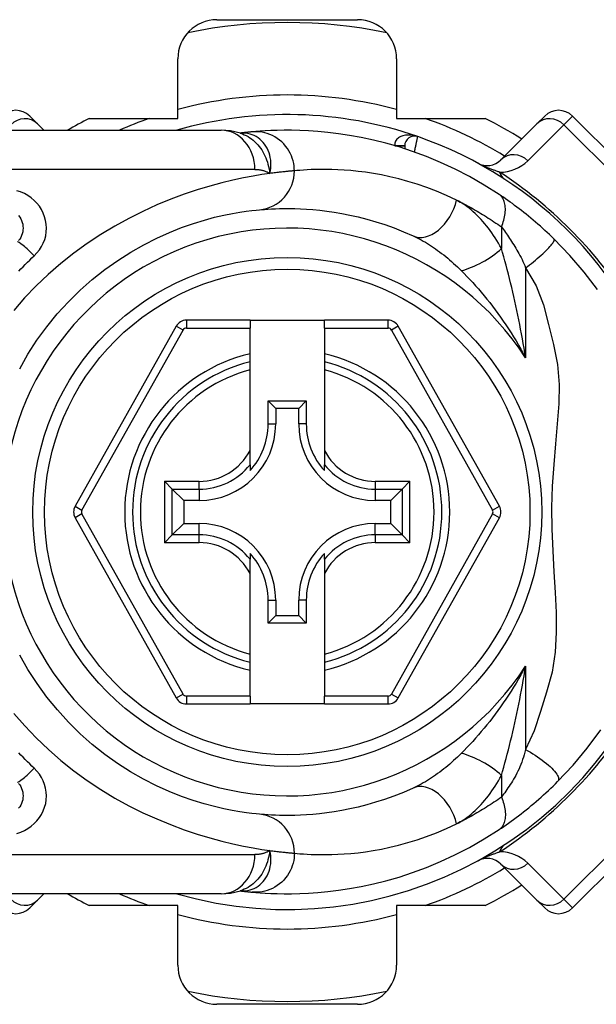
# Model space of a CAD drawing. Header units: inches. Extents: x 7 to 171, y 11 to 89.
# Tile 56 of 128: x 8.437 to 9.016, y 63.034 to 64.024. Entities that reach past the tile are written whole.
import ezdxf

# ---------------------------------------------------------------- set-up
doc = ezdxf.new("R2010")
doc.units = ezdxf.units.IN
doc.header["$MEASUREMENT"] = 0
doc.layers.add('Visible Edges(ANSI)', color=7, linetype='Continuous', lineweight=25)
doc.layers.add('Visible Tangent Edges(ANSI)', color=7, linetype='Continuous', lineweight=25)

msp = doc.modelspace()

# ---------------------------------------------------------------- linework, layer by layer
at = {"layer": 'Visible Edges(ANSI)'}
for p, q in [((8.63494, 64.02373), (8.7762, 64.02373)), ((8.59557, 63.9244), (8.59557, 63.98436)), ((8.81557, 63.98436), (8.81557, 63.9244)), ((8.44666, 63.92683), (8.45448, 63.91901)), ((8.50652, 63.9244), (8.59557, 63.9244)), ((8.81557, 63.9244), (8.90461, 63.9244)), ((8.95665, 63.91901), (8.96447, 63.92683)), ((9.10366, 63.81547), (8.99231, 63.92683)), ((8.4609, 63.91259), (8.45448, 63.91901)), ((8.95665, 63.91901), (8.92045, 63.88281)), ((8.40187, 63.91259), (8.63913, 63.91259)), ((8.65831, 63.90967), (8.65826, 63.90966)), ((8.82368, 63.89689), (8.82368, 63.89397)), ((8.66816, 63.72156), (8.60421, 63.72156)), ((8.66816, 63.72156), (8.66816, 63.71368)), ((8.66816, 63.72156), (8.74297, 63.72156)), ((8.80692, 63.72156), (8.74297, 63.72156)), ((8.74297, 63.71368), (8.74297, 63.72156)), ((8.59391, 63.71553), (8.49228, 63.53451)), ((8.66816, 63.68778), (8.66816, 63.71368)), ((8.74297, 63.71368), (8.74297, 63.68778)), ((8.91886, 63.53451), (8.81722, 63.71553)), ((8.66816, 63.67968), (8.66816, 63.68778)), ((8.74297, 63.68778), (8.74297, 63.67968)), ((8.66816, 63.67155), (8.66816, 63.67968)), ((8.74297, 63.67968), (8.74297, 63.67155)), ((8.66816, 63.59057), (8.66816, 63.67155)), ((8.74297, 63.67155), (8.74297, 63.59057)), ((8.68642, 63.64039), (8.72471, 63.64039)), ((8.68642, 63.64039), (8.694, 63.63282)), ((8.68642, 63.61731), (8.68642, 63.64039)), ((8.72471, 63.64039), (8.71713, 63.63282)), ((8.72471, 63.64039), (8.72471, 63.61731)), ((8.71713, 63.63282), (8.694, 63.63282)), ((8.694, 63.63282), (8.694, 63.61731)), ((8.71713, 63.61731), (8.71713, 63.63282)), ((8.66816, 63.57629), (8.66816, 63.59057)), ((8.74297, 63.59057), (8.74297, 63.57629)), ((8.66816, 63.57629), (8.66816, 63.57039)), ((8.74297, 63.57039), (8.74297, 63.57629)), ((8.59005, 63.55172), (8.58221, 63.55957)), ((8.82892, 63.55957), (8.82108, 63.55172)), ((8.59005, 63.55172), (8.60148, 63.5403)), ((8.82108, 63.55172), (8.80965, 63.5403)), ((8.61698, 63.5403), (8.60148, 63.5403)), ((8.60148, 63.5403), (8.60148, 63.51716)), ((8.80965, 63.5403), (8.79415, 63.5403)), ((8.80965, 63.51716), (8.80965, 63.5403)), ((8.49227, 63.52295), (8.59391, 63.34176)), ((8.81722, 63.34176), (8.91886, 63.52295)), ((8.59005, 63.50574), (8.60148, 63.51716)), ((8.60148, 63.51716), (8.61698, 63.51716)), ((8.79415, 63.51716), (8.80965, 63.51716)), ((8.82108, 63.50574), (8.80965, 63.51716)), ((8.58221, 63.49789), (8.59005, 63.50574)), ((8.82108, 63.50574), (8.82892, 63.49789)), ((8.66816, 63.48708), (8.66816, 63.48117)), ((8.66816, 63.46689), (8.66816, 63.48117)), ((8.74297, 63.48117), (8.74297, 63.48708)), ((8.74297, 63.48117), (8.74297, 63.46689)), ((8.66816, 63.38591), (8.66816, 63.46689)), ((8.74297, 63.46689), (8.74297, 63.38591)), ((8.68642, 63.41707), (8.68642, 63.44015)), ((8.694, 63.44015), (8.694, 63.42464)), ((8.71713, 63.42464), (8.71713, 63.44015)), ((8.72471, 63.44015), (8.72471, 63.41707)), ((8.68642, 63.41707), (8.694, 63.42464)), ((8.694, 63.42464), (8.71713, 63.42464)), ((8.72471, 63.41707), (8.71713, 63.42464)), ((8.72471, 63.41707), (8.68642, 63.41707)), ((8.66816, 63.37778), (8.66816, 63.38591)), ((8.74297, 63.38591), (8.74297, 63.37778)), ((8.66816, 63.36968), (8.66816, 63.37778)), ((8.74297, 63.37778), (8.74297, 63.36968)), ((8.66816, 63.3436), (8.66816, 63.36968)), ((8.74297, 63.36968), (8.74297, 63.3436)), ((8.66816, 63.3436), (8.66816, 63.33573)), ((8.74297, 63.33573), (8.74297, 63.3436)), ((8.60422, 63.33573), (8.66816, 63.33573)), ((8.74297, 63.33573), (8.66816, 63.33573)), ((8.74297, 63.33573), (8.80692, 63.33573)), ((8.99231, 63.13063), (9.10366, 63.24199)), ((8.92045, 63.17466), (8.95665, 63.13845)), ((8.63913, 63.14487), (8.40187, 63.14487)), ((8.45448, 63.13845), (8.4609, 63.14487)), ((8.65826, 63.1478), (8.65831, 63.14779)), ((8.45448, 63.13845), (8.44666, 63.13063)), ((8.59557, 63.13306), (8.50652, 63.13306)), ((8.59557, 63.0731), (8.59557, 63.13306)), ((8.81557, 63.13306), (8.81557, 63.0731)), ((8.90461, 63.13306), (8.81557, 63.13306)), ((8.96447, 63.13063), (8.95665, 63.13845)), ((8.7762, 63.03373), (8.63494, 63.03373))]:
    msp.add_line(p, q, dxfattribs=at)
at = {"layer": 'Visible Edges(ANSI)', "flags": 128}
for points in [[(8.65856, 63.90957), (8.64868, 63.91189), (8.63913, 63.91259)], [(8.67031, 63.91097), (8.66997, 63.91093), (8.66962, 63.9109), (8.66925, 63.91087), (8.66886, 63.91083), (8.66847, 63.91079), (8.66806, 63.91075), (8.66763, 63.91071), (8.66719, 63.91067), (8.66674, 63.91062), (8.66628, 63.91057), (8.6658, 63.91052), (8.6653, 63.91047), (8.66479, 63.91042), (8.66427, 63.91036), (8.66374, 63.9103), (8.66319, 63.91024), (8.66263, 63.91018), (8.66205, 63.91011), (8.66146, 63.91005), (8.66086, 63.90998), (8.66024, 63.9099), (8.65961, 63.90983), (8.65897, 63.90975), (8.65831, 63.90967)], [(8.9185, 63.84811), (8.90372, 63.85749), (8.88895, 63.86595), (8.87427, 63.87353), (8.85976, 63.88026), (8.8455, 63.88617), (8.83157, 63.89132), (8.81802, 63.89575), (8.80487, 63.89952), (8.79217, 63.90269), (8.77996, 63.90531), (8.76827, 63.90743), (8.75711, 63.90911), (8.74651, 63.9104), (8.73649, 63.91134), (8.72705, 63.91199), (8.71822, 63.91238), (8.71001, 63.91256), (8.70241, 63.91258), (8.69545, 63.91246), (8.68912, 63.91224), (8.68344, 63.91195), (8.67841, 63.91163), (8.67403, 63.91129), (8.67031, 63.91097)], [(8.97375, 63.80337), (8.97153, 63.80552), (8.96928, 63.80766), (8.96701, 63.80979), (8.96471, 63.81191), (8.96239, 63.81401), (8.96006, 63.8161), (8.9577, 63.81817), (8.95534, 63.82021), (8.95298, 63.82221), (8.95062, 63.82419), (8.94826, 63.82613), (8.94591, 63.82804), (8.94355, 63.82991), (8.94121, 63.83175), (8.93887, 63.83355), (8.93655, 63.83532), (8.93423, 63.83705), (8.93192, 63.83875), (8.92963, 63.84041), (8.92736, 63.84203), (8.9251, 63.84361), (8.92288, 63.84515), (8.92067, 63.84665), (8.9185, 63.84811)], [(8.43548, 63.82669), (8.43663, 63.82514), (8.43762, 63.82348), (8.43845, 63.82173), (8.43911, 63.81991), (8.43959, 63.81803), (8.43988, 63.81611), (8.43999, 63.81418), (8.43989, 63.81225), (8.43961, 63.81034), (8.43914, 63.80846), (8.43849, 63.80663), (8.43766, 63.80488), (8.43666, 63.80322), (8.43551, 63.80167)], [(8.43658, 63.67276), (8.44488, 63.68727), (8.45397, 63.70134), (8.46381, 63.71488), (8.47436, 63.72782), (8.48555, 63.74011), (8.4973, 63.7517), (8.50953, 63.76254), (8.52216, 63.77257), (8.53509, 63.78174), (8.54819, 63.79002), (8.56132, 63.79745), (8.57432, 63.80403), (8.58706, 63.80978), (8.5994, 63.81473), (8.61118, 63.81888), (8.62227, 63.82226), (8.63253, 63.82502), (8.64193, 63.82722), (8.65041, 63.82893), (8.65793, 63.83022), (8.66445, 63.83116), (8.66992, 63.83182), (8.6743, 63.83226), (8.67754, 63.83256)], [(8.67754, 63.83256), (8.68, 63.83278), (8.68284, 63.833), (8.68606, 63.83322), (8.68966, 63.83343), (8.69363, 63.83362), (8.69797, 63.83376), (8.70268, 63.83384), (8.70775, 63.83384), (8.71317, 63.83376), (8.71893, 63.83356), (8.72503, 63.83324), (8.73146, 63.83276), (8.73823, 63.8321), (8.74534, 63.83125), (8.75277, 63.83018), (8.76053, 63.82886), (8.7686, 63.82726), (8.77698, 63.82537), (8.78562, 63.82315), (8.79452, 63.82059), (8.80363, 63.81766), (8.81294, 63.81433), (8.82241, 63.81059), (8.83203, 63.80641)], [(9.01747, 63.7525), (9.00413, 63.77004), (8.98985, 63.78666), (8.97375, 63.80337)], [(8.67754, 63.2249), (8.67431, 63.22522), (8.66994, 63.2257), (8.66447, 63.22639), (8.65793, 63.22735), (8.65037, 63.22864), (8.64185, 63.23033), (8.6324, 63.23251), (8.62209, 63.23526), (8.61097, 63.23868), (8.59917, 63.24284), (8.58685, 63.24777), (8.57413, 63.2535), (8.56116, 63.26005), (8.54808, 63.26745), (8.53501, 63.27574), (8.52212, 63.28493), (8.50954, 63.29499), (8.49735, 63.30585), (8.48564, 63.31746), (8.47446, 63.32976), (8.4639, 63.34269), (8.45401, 63.3562), (8.44488, 63.37022), (8.43658, 63.3847)], [(8.97746, 63.25776), (8.99293, 63.27421), (9.00714, 63.29118), (9.02083, 63.30975)], [(8.4355, 63.2558), (8.43664, 63.25425), (8.43763, 63.25259), (8.43845, 63.25085), (8.43911, 63.24903), (8.43958, 63.24716), (8.43988, 63.24524), (8.43999, 63.24331), (8.43989, 63.24138), (8.4396, 63.23947), (8.43913, 63.23759), (8.43847, 63.23577), (8.43764, 63.23401), (8.43665, 63.23235), (8.4355, 63.2308)], [(8.9185, 63.20935), (8.92087, 63.21094), (8.92327, 63.21258), (8.9257, 63.21426), (8.92816, 63.216), (8.93064, 63.21778), (8.93314, 63.21961), (8.93566, 63.22148), (8.93818, 63.22338), (8.94072, 63.22533), (8.94327, 63.22732), (8.94582, 63.22936), (8.94837, 63.23142), (8.9509, 63.23351), (8.95342, 63.23562), (8.95592, 63.23775), (8.95841, 63.23991), (8.96087, 63.24208), (8.96331, 63.24428), (8.96573, 63.24649), (8.96813, 63.24872), (8.9705, 63.25096), (8.97285, 63.25322), (8.97517, 63.25548), (8.97746, 63.25776)], [(8.83203, 63.25106), (8.82238, 63.24686), (8.81287, 63.2431), (8.80354, 63.23977), (8.79441, 63.23683), (8.78551, 63.23427), (8.77687, 63.23206), (8.76851, 63.23018), (8.76045, 63.22859), (8.75271, 63.22727), (8.74528, 63.2262), (8.73817, 63.22535), (8.73139, 63.2247), (8.72494, 63.22422), (8.71884, 63.2239), (8.71308, 63.2237), (8.70768, 63.22362), (8.70263, 63.22362), (8.69795, 63.2237), (8.69362, 63.22383), (8.68966, 63.22401), (8.68607, 63.22422), (8.68285, 63.22445), (8.68001, 63.22468), (8.67754, 63.2249)], [(8.67031, 63.14649), (8.67403, 63.14617), (8.67841, 63.14583), (8.68344, 63.14551), (8.68912, 63.14522), (8.69545, 63.14501), (8.70241, 63.14488), (8.71001, 63.1449), (8.71822, 63.14508), (8.72705, 63.14547), (8.73649, 63.14612), (8.74651, 63.14706), (8.75711, 63.14835), (8.76827, 63.15003), (8.77996, 63.15215), (8.79217, 63.15477), (8.80487, 63.15794), (8.81802, 63.16171), (8.83157, 63.16614), (8.8455, 63.17129), (8.85975, 63.1772), (8.87424, 63.18392), (8.88892, 63.19149), (8.90369, 63.19995), (8.9185, 63.20935)], [(8.63913, 63.14487), (8.64868, 63.14557), (8.65856, 63.14789)], [(8.65831, 63.14779), (8.65897, 63.14771), (8.65961, 63.14763), (8.66024, 63.14756), (8.66086, 63.14748), (8.66146, 63.14741), (8.66205, 63.14735), (8.66263, 63.14728), (8.66319, 63.14722), (8.66374, 63.14716), (8.66427, 63.1471), (8.66479, 63.14704), (8.6653, 63.14699), (8.6658, 63.14694), (8.66628, 63.14689), (8.66674, 63.14684), (8.66719, 63.14679), (8.66763, 63.14675), (8.66806, 63.14671), (8.66847, 63.14667), (8.66886, 63.14663), (8.66925, 63.14659), (8.66962, 63.14656), (8.66997, 63.14653), (8.67031, 63.14649)]]:
    msp.add_lwpolyline(points, dxfattribs=at)
at = {"layer": 'Visible Edges(ANSI)'}
msp.add_circle((8.70557, 63.52873), 0.25591, dxfattribs=at)
for centre, radius, start, end in [((8.63494, 63.98436), 0.03937, 90, 180), ((8.7762, 63.98436), 0.03937, 0, 90), ((8.70557, 63.52873), 0.49213, 78.27724, 101.72276), ((8.43275, 63.91291), 0.01969, 45, 135), ((8.70557, 63.52873), 0.44291, 116.70485, 119.92643), ((8.70557, 63.52873), 0.39961, 70.83542, 106.1388), ((8.70557, 63.52873), 0.44291, 57.83959, 63.29515), ((8.97839, 63.91291), 0.01969, 45, 135), ((8.83352, 63.89689), 0.00984, 70.83542, 180), ((8.70557, 63.52873), 0.39961, 16.35177, 70.83542), ((8.90653, 63.89672), 0.01969, 241.3611, 315), ((8.60421, 63.70975), 0.01181, 90, 150.68681), ((8.80692, 63.70975), 0.01181, 29.31319, 90), ((8.70557, 63.52873), 0.15551, 103.91643, 256.08357), ((8.70557, 63.52873), 0.15551, 283.91643, 76.08357), ((8.61698, 63.61731), 0.07702, 270, 0), ((8.61698, 63.61731), 0.06944, 317.48259, 0), ((8.79415, 63.61731), 0.07702, 180, 270), ((8.79415, 63.61731), 0.06944, 180, 222.51741), ((8.50257, 63.52873), 0.01181, 150.68681, 209.29123), ((8.90856, 63.52873), 0.01181, 330.70877, 29.31319), ((8.61698, 63.44015), 0.07702, 0, 90), ((8.79415, 63.44015), 0.07702, 90, 180), ((8.61698, 63.44015), 0.06944, 0, 42.51741), ((8.79415, 63.44015), 0.06944, 137.48259, 180), ((8.70557, 63.52873), 0.39961, 253.8612, 343.64823), ((8.60422, 63.34754), 0.01181, 209.29123, 270), ((8.80692, 63.34754), 0.01181, 270, 330.70877), ((8.90653, 63.16074), 0.01969, 45, 118.6389), ((8.70557, 63.52873), 0.44291, 296.70485, 302.16041), ((8.70557, 63.52873), 0.44291, 240.07357, 243.29515), ((8.43275, 63.14455), 0.01969, 225, 315), ((8.97839, 63.14455), 0.01969, 225, 315), ((8.63494, 63.0731), 0.03937, 180, 270), ((8.7762, 63.0731), 0.03937, 270, 0), ((8.70557, 63.52873), 0.49213, 258.27724, 281.72276)]:
    msp.add_arc(centre, radius, start, end, dxfattribs=at)
at = {"layer": 'Visible Tangent Edges(ANSI)'}
for p, q in [((8.99231, 63.92683), (8.98362, 63.91814)), ((8.94742, 63.88194), (8.98362, 63.91814)), ((8.98362, 63.91814), (9.09498, 63.80679)), ((8.81383, 63.897), (8.82368, 63.89695)), ((8.82368, 63.89689), (8.81421, 63.89689)), ((8.67303, 63.87322), (8.40187, 63.87322)), ((8.92097, 63.81536), (8.92097, 63.79369)), ((8.94527, 63.77421), (8.94527, 63.68369)), ((8.60421, 63.72156), (8.60421, 63.71368)), ((8.80692, 63.71368), (8.80692, 63.72156)), ((8.49914, 63.53066), (8.60078, 63.71167)), ((8.60078, 63.71167), (8.59391, 63.71553)), ((8.60421, 63.71368), (8.66816, 63.71368)), ((8.74297, 63.71368), (8.80692, 63.71368)), ((8.81722, 63.71553), (8.81035, 63.71167)), ((8.81035, 63.71167), (8.91199, 63.53066)), ((8.68642, 63.61731), (8.694, 63.61731)), ((8.72471, 63.61731), (8.71713, 63.61731)), ((8.58221, 63.55957), (8.61698, 63.55957)), ((8.58221, 63.55957), (8.58221, 63.49789)), ((8.61698, 63.55172), (8.61698, 63.55957)), ((8.79415, 63.55957), (8.82892, 63.55957)), ((8.79415, 63.55957), (8.79415, 63.55172)), ((8.82892, 63.49789), (8.82892, 63.55957)), ((8.59005, 63.55172), (8.61698, 63.55172)), ((8.59005, 63.50574), (8.59005, 63.55172)), ((8.61698, 63.55172), (8.61698, 63.5403)), ((8.79415, 63.55172), (8.82108, 63.55172)), ((8.79415, 63.55172), (8.79415, 63.5403)), ((8.82108, 63.55172), (8.82108, 63.50574)), ((8.49228, 63.53451), (8.49914, 63.53066)), ((8.91199, 63.53066), (8.91886, 63.53451)), ((8.49914, 63.5268), (8.49227, 63.52295)), ((8.60078, 63.34562), (8.49914, 63.5268)), ((8.91199, 63.5268), (8.81035, 63.34562)), ((8.91886, 63.52295), (8.91199, 63.5268)), ((8.61698, 63.50574), (8.61698, 63.51716)), ((8.79415, 63.50574), (8.79415, 63.51716)), ((8.61698, 63.50574), (8.59005, 63.50574)), ((8.61698, 63.49789), (8.61698, 63.50574)), ((8.79415, 63.50574), (8.79415, 63.49789)), ((8.82108, 63.50574), (8.79415, 63.50574)), ((8.61698, 63.49789), (8.58221, 63.49789)), ((8.82892, 63.49789), (8.79415, 63.49789)), ((8.68642, 63.44015), (8.694, 63.44015)), ((8.72471, 63.44015), (8.71713, 63.44015)), ((8.94527, 63.37377), (8.94527, 63.28984)), ((8.59391, 63.34176), (8.60078, 63.34562)), ((8.60422, 63.3436), (8.60422, 63.33573)), ((8.66816, 63.3436), (8.60422, 63.3436)), ((8.80692, 63.3436), (8.74297, 63.3436)), ((8.80692, 63.33573), (8.80692, 63.3436)), ((8.81035, 63.34562), (8.81722, 63.34176)), ((8.92097, 63.26377), (8.92097, 63.24211)), ((9.09498, 63.25067), (8.98362, 63.13932)), ((8.40187, 63.18424), (8.67303, 63.18424)), ((8.98362, 63.13932), (8.94742, 63.17552)), ((8.98362, 63.13932), (8.99231, 63.13063))]:
    msp.add_line(p, q, dxfattribs=at)
at = {"layer": 'Visible Tangent Edges(ANSI)', "flags": 128}
for points in [[(8.65959, 63.90977), (8.65952, 63.90976), (8.65944, 63.90976), (8.65937, 63.90975), (8.6593, 63.90975), (8.65924, 63.90975), (8.65917, 63.90974), (8.65911, 63.90974), (8.65905, 63.90973), (8.65899, 63.90973), (8.65893, 63.90973), (8.65888, 63.90972), (8.65882, 63.90972), (8.65877, 63.90971), (8.65872, 63.90971), (8.65867, 63.90971), (8.65863, 63.9097), (8.65858, 63.9097), (8.65854, 63.90969), (8.6585, 63.90969), (8.65846, 63.90969), (8.65842, 63.90968), (8.65838, 63.90968), (8.65834, 63.90967), (8.65831, 63.90967)], [(8.65856, 63.90957), (8.66051, 63.90888), (8.66242, 63.90807), (8.6643, 63.90716), (8.66614, 63.90614), (8.66793, 63.90502), (8.66966, 63.9038), (8.67133, 63.90248), (8.67294, 63.90107), (8.67448, 63.89957), (8.67595, 63.89798), (8.67735, 63.89632), (8.67868, 63.89457), (8.67992, 63.89275), (8.68108, 63.89087), (8.68215, 63.88892), (8.68314, 63.88692), (8.68404, 63.88486), (8.68485, 63.88275), (8.68559, 63.88058), (8.68624, 63.87837), (8.68682, 63.87612), (8.68732, 63.87381), (8.68774, 63.87147), (8.6881, 63.86908)], [(8.6881, 63.86908), (8.68867, 63.87182), (8.68904, 63.87454), (8.68921, 63.87723), (8.68919, 63.87989), (8.68897, 63.8825), (8.68858, 63.88506), (8.68801, 63.88754), (8.68727, 63.88994), (8.68637, 63.89225), (8.68531, 63.89445), (8.68411, 63.89653), (8.68277, 63.8985), (8.6813, 63.90032), (8.67971, 63.90201), (8.67801, 63.90355), (8.67621, 63.90494), (8.67432, 63.90616), (8.67236, 63.9072), (8.67034, 63.90808), (8.66825, 63.90878), (8.66612, 63.9093), (8.66395, 63.90964), (8.66177, 63.90979), (8.65959, 63.90977)], [(8.71279, 63.87176), (8.71271, 63.87422), (8.71247, 63.87672), (8.71206, 63.87927), (8.71147, 63.88184), (8.7107, 63.88441), (8.70974, 63.88697), (8.70858, 63.8895), (8.70724, 63.89196), (8.7057, 63.89435), (8.70399, 63.89664), (8.70211, 63.89881), (8.70006, 63.90083), (8.69788, 63.9027), (8.69558, 63.9044), (8.69317, 63.90592), (8.69068, 63.90724), (8.68813, 63.90837), (8.68554, 63.9093), (8.68294, 63.91003), (8.68034, 63.91057), (8.67776, 63.91093), (8.67522, 63.9111), (8.67273, 63.91111), (8.67031, 63.91097)], [(8.83675, 63.90619), (8.83555, 63.90658), (8.83432, 63.90692), (8.83309, 63.9072), (8.83184, 63.90743), (8.83058, 63.90761), (8.82933, 63.90772), (8.82808, 63.90778), (8.82683, 63.90777), (8.82558, 63.9077), (8.82435, 63.90756), (8.82313, 63.90734), (8.82194, 63.90705), (8.82079, 63.90669), (8.81967, 63.90624), (8.8186, 63.90571), (8.8176, 63.90509), (8.81667, 63.90437), (8.81584, 63.90356), (8.81512, 63.90266), (8.81453, 63.90167), (8.8141, 63.90059), (8.81383, 63.89944), (8.81374, 63.89824), (8.81383, 63.897)], [(8.83352, 63.89064), (8.83373, 63.89162), (8.83393, 63.8926), (8.83414, 63.89358), (8.83434, 63.89455), (8.83454, 63.8955), (8.83474, 63.89644), (8.83493, 63.89735), (8.83511, 63.89824), (8.83529, 63.8991), (8.83546, 63.89992), (8.83562, 63.90072), (8.83578, 63.90147), (8.83593, 63.90217), (8.83606, 63.90284), (8.83619, 63.90345), (8.8363, 63.90401), (8.8364, 63.9045), (8.83649, 63.90494), (8.83657, 63.90532), (8.83663, 63.90563), (8.83668, 63.90587), (8.83672, 63.90605), (8.83674, 63.90615), (8.83675, 63.90619)], [(8.91913, 63.87041), (8.9184, 63.87065), (8.91766, 63.8709), (8.91691, 63.87116), (8.91615, 63.87143), (8.91537, 63.8717), (8.91459, 63.87198), (8.9138, 63.87227), (8.913, 63.87257), (8.91219, 63.87287), (8.91137, 63.87319), (8.91053, 63.87351), (8.90969, 63.87383), (8.90883, 63.87417), (8.90795, 63.87453), (8.90706, 63.87489), (8.90615, 63.87526), (8.90523, 63.87565), (8.90427, 63.87606), (8.90329, 63.87648), (8.90228, 63.87693), (8.90122, 63.87741), (8.90009, 63.87794), (8.89884, 63.87854), (8.89709, 63.87945)], [(8.6881, 63.86908), (8.68013, 63.86792), (8.67126, 63.86645), (8.66154, 63.86463), (8.65102, 63.8624), (8.63974, 63.8597), (8.62775, 63.85648), (8.61513, 63.85266), (8.60198, 63.84821), (8.58842, 63.84313), (8.57456, 63.83741), (8.56049, 63.83102), (8.54634, 63.82397), (8.5322, 63.81625), (8.51819, 63.80783), (8.50442, 63.79871), (8.49097, 63.78894), (8.47789, 63.77854), (8.46526, 63.76757), (8.45313, 63.75603), (8.44157, 63.74398), (8.43063, 63.73144)], [(8.67303, 63.87322), (8.67372, 63.87321), (8.67441, 63.87319), (8.67509, 63.87316), (8.67577, 63.87311), (8.67644, 63.87305), (8.67711, 63.87297), (8.67778, 63.87288), (8.67843, 63.87278), (8.67909, 63.87266), (8.67973, 63.87252), (8.68037, 63.87237), (8.68101, 63.87221), (8.68164, 63.87203), (8.68226, 63.87184), (8.68287, 63.87163), (8.68348, 63.87141), (8.68408, 63.87117), (8.68468, 63.87092), (8.68527, 63.87065), (8.68585, 63.87037), (8.68642, 63.87007), (8.68699, 63.86975), (8.68755, 63.86942), (8.6881, 63.86908)], [(8.71279, 63.87176), (8.71221, 63.87172), (8.71158, 63.87166), (8.71092, 63.87161), (8.71021, 63.87155), (8.70947, 63.87149), (8.70869, 63.87142), (8.70787, 63.87134), (8.70701, 63.87126), (8.70611, 63.87118), (8.70517, 63.87109), (8.7042, 63.87099), (8.70318, 63.87089), (8.70213, 63.87078), (8.70104, 63.87067), (8.69991, 63.87054), (8.69875, 63.87041), (8.69755, 63.87027), (8.69631, 63.87013), (8.69503, 63.86998), (8.69372, 63.86981), (8.69237, 63.86964), (8.69098, 63.86946), (8.68956, 63.86928), (8.6881, 63.86908)], [(8.87581, 63.84223), (8.86566, 63.84696), (8.85566, 63.85118), (8.84584, 63.85494), (8.83623, 63.85825), (8.82684, 63.86114), (8.81772, 63.86365), (8.80888, 63.86578), (8.80036, 63.86758), (8.79217, 63.86907), (8.78433, 63.87029), (8.77683, 63.87125), (8.76969, 63.87199), (8.7629, 63.87253), (8.75646, 63.8729), (8.75038, 63.87312), (8.74467, 63.87321), (8.73932, 63.8732), (8.73435, 63.87311), (8.72977, 63.87296), (8.72558, 63.87275), (8.72178, 63.87251), (8.71839, 63.87226), (8.71539, 63.87201), (8.71279, 63.87176)], [(8.45122, 63.78632), (8.45397, 63.78917), (8.45644, 63.79228), (8.45856, 63.7956), (8.46033, 63.7991), (8.46172, 63.80275), (8.46272, 63.80651), (8.46333, 63.81035), (8.46353, 63.8142), (8.46331, 63.81806), (8.46267, 63.82189), (8.46165, 63.82565), (8.46024, 63.8293), (8.45848, 63.8328), (8.45636, 63.83612), (8.45392, 63.83922), (8.45116, 63.84206), (8.4481, 63.84463), (8.44479, 63.8469), (8.44126, 63.84886), (8.43754, 63.8505), (8.43367, 63.85181)], [(8.92097, 63.81536), (8.92163, 63.81703), (8.92225, 63.81873), (8.92281, 63.82044), (8.92331, 63.82216), (8.92375, 63.82388), (8.92412, 63.82559), (8.92442, 63.82729), (8.92466, 63.82897), (8.92481, 63.83063), (8.92489, 63.83224), (8.9249, 63.83382), (8.92482, 63.83535), (8.92467, 63.83682), (8.92444, 63.83823), (8.92414, 63.83957), (8.92376, 63.84085), (8.92331, 63.84204), (8.9228, 63.84316), (8.92222, 63.8442), (8.92158, 63.84515), (8.92088, 63.84602), (8.92013, 63.8468), (8.91934, 63.8475), (8.9185, 63.84811)], [(8.87581, 63.84223), (8.87767, 63.84132), (8.87952, 63.8404), (8.88139, 63.83945), (8.88325, 63.83849), (8.88512, 63.8375), (8.88699, 63.83651), (8.88887, 63.83549), (8.89075, 63.83445), (8.89263, 63.8334), (8.89451, 63.83233), (8.8964, 63.83124), (8.89829, 63.83013), (8.90018, 63.829), (8.90207, 63.82785), (8.90396, 63.82669), (8.90585, 63.82551), (8.90774, 63.82431), (8.90962, 63.82309), (8.91151, 63.82185), (8.9134, 63.82059), (8.91529, 63.81931), (8.91718, 63.81801), (8.91908, 63.81669), (8.92097, 63.81536)], [(8.92097, 63.79369), (8.91945, 63.79641), (8.9179, 63.79908), (8.91631, 63.80171), (8.91467, 63.80428), (8.91301, 63.80681), (8.9113, 63.80929), (8.90957, 63.81171), (8.9078, 63.81407), (8.906, 63.81637), (8.90418, 63.81861), (8.90232, 63.82079), (8.90043, 63.8229), (8.89851, 63.82495), (8.89657, 63.82693), (8.8946, 63.82883), (8.8926, 63.83066), (8.89057, 63.83242), (8.88852, 63.8341), (8.88644, 63.83569), (8.88435, 63.83719), (8.88223, 63.83861), (8.88011, 63.83992), (8.87796, 63.84113), (8.87581, 63.84223)], [(8.83203, 63.80641), (8.83408, 63.80545), (8.83614, 63.80444), (8.83821, 63.80337), (8.84028, 63.80226), (8.84235, 63.8011), (8.84443, 63.79989), (8.8465, 63.79864), (8.84857, 63.79734), (8.85063, 63.79601), (8.85269, 63.79463), (8.85474, 63.79321), (8.85678, 63.79176), (8.85882, 63.79026), (8.86085, 63.78873), (8.86287, 63.78715), (8.86488, 63.78554), (8.86689, 63.7839), (8.86888, 63.78221), (8.87086, 63.78049), (8.87284, 63.77874), (8.87479, 63.77695), (8.87674, 63.77512), (8.87867, 63.77327), (8.88058, 63.77139)], [(8.92097, 63.81536), (8.92194, 63.81405), (8.92293, 63.8127), (8.92393, 63.81132), (8.92494, 63.8099), (8.92596, 63.80844), (8.92699, 63.80695), (8.92802, 63.80543), (8.92906, 63.80387), (8.93011, 63.80229), (8.93116, 63.80067), (8.93221, 63.79902), (8.93326, 63.79734), (8.93432, 63.79563), (8.93538, 63.79388), (8.93644, 63.79211), (8.9375, 63.79031), (8.93856, 63.78848), (8.93961, 63.78663), (8.94065, 63.78471), (8.94165, 63.78273), (8.94261, 63.78068), (8.94354, 63.77858), (8.94443, 63.77642), (8.94527, 63.77421)], [(8.94527, 63.77421), (8.94721, 63.77567), (8.94917, 63.77719), (8.95115, 63.77874), (8.95313, 63.78033), (8.95509, 63.78194), (8.95703, 63.78357), (8.95892, 63.7852), (8.96076, 63.78682), (8.96252, 63.78842), (8.9642, 63.78998), (8.96577, 63.7915), (8.96723, 63.79297), (8.96856, 63.79436), (8.96976, 63.79568), (8.97081, 63.79691), (8.97172, 63.79804), (8.97247, 63.79908), (8.97308, 63.80001), (8.97353, 63.80083), (8.97384, 63.80155), (8.97401, 63.80216), (8.97405, 63.80266), (8.97396, 63.80306), (8.97375, 63.80337)], [(8.43563, 63.77084), (8.43781, 63.77311), (8.44, 63.77536), (8.44221, 63.77759), (8.44443, 63.7798), (8.44668, 63.78199), (8.44894, 63.78416), (8.45122, 63.78632)], [(8.94527, 63.68369), (8.94449, 63.68853), (8.94368, 63.69337), (8.94285, 63.69818), (8.942, 63.70299), (8.94113, 63.70778), (8.94024, 63.71255), (8.93932, 63.7173), (8.93839, 63.72203), (8.93743, 63.72674), (8.93646, 63.73143), (8.93546, 63.73609), (8.93445, 63.74073), (8.93341, 63.74534), (8.93236, 63.74992), (8.93129, 63.75448), (8.9302, 63.75902), (8.92909, 63.76352), (8.92797, 63.76798), (8.92683, 63.77241), (8.92568, 63.77678), (8.92452, 63.78111), (8.92334, 63.78537), (8.92216, 63.78957), (8.92097, 63.79369)], [(8.88058, 63.77139), (8.88342, 63.76851), (8.88629, 63.76555), (8.88916, 63.76251), (8.89203, 63.7594), (8.89491, 63.75621), (8.89778, 63.75295), (8.90064, 63.74962), (8.90349, 63.74623), (8.90633, 63.74277), (8.90914, 63.73926), (8.91192, 63.73568), (8.91469, 63.73204), (8.91743, 63.72834), (8.92014, 63.72458), (8.92282, 63.72076), (8.92547, 63.71687), (8.92809, 63.71292), (8.93067, 63.70892), (8.93321, 63.70485), (8.93571, 63.70073), (8.93817, 63.69655), (8.94059, 63.69232), (8.94296, 63.68803), (8.94527, 63.68369)], [(8.94527, 63.77421), (8.95603, 63.75598), (8.9631, 63.73691), (8.96831, 63.71724), (8.97339, 63.69713), (8.97744, 63.67697), (8.97887, 63.65708), (8.97852, 63.63733), (8.97714, 63.61742), (8.97533, 63.59716), (8.97351, 63.57635), (8.97208, 63.55487), (8.97134, 63.53315), (8.97159, 63.51152), (8.97248, 63.48983), (8.97368, 63.46862), (8.97491, 63.44794), (8.97585, 63.42768), (8.97606, 63.40771), (8.97498, 63.38779), (8.97188, 63.36767), (8.96629, 63.34763), (8.96035, 63.32801), (8.95391, 63.30876), (8.94527, 63.28984)], [(8.94527, 63.37377), (8.94296, 63.36944), (8.9406, 63.36515), (8.93818, 63.36093), (8.93573, 63.35675), (8.93323, 63.35263), (8.93069, 63.34857), (8.92811, 63.34457), (8.92549, 63.34063), (8.92284, 63.33674), (8.92016, 63.33292), (8.91745, 63.32916), (8.91472, 63.32546), (8.91196, 63.32182), (8.90917, 63.31825), (8.90637, 63.31474), (8.90353, 63.31128), (8.90068, 63.30789), (8.89782, 63.30455), (8.89494, 63.30129), (8.89206, 63.29809), (8.88918, 63.29497), (8.8863, 63.29192), (8.88343, 63.28896), (8.88058, 63.28607)], [(8.92097, 63.26377), (8.92216, 63.2679), (8.92335, 63.27211), (8.92452, 63.27638), (8.92569, 63.28072), (8.92685, 63.28511), (8.92798, 63.28954), (8.92911, 63.29401), (8.93022, 63.29851), (8.93131, 63.30304), (8.93238, 63.3076), (8.93343, 63.31218), (8.93446, 63.31678), (8.93547, 63.32142), (8.93646, 63.32608), (8.93744, 63.33076), (8.93839, 63.33547), (8.93933, 63.3402), (8.94024, 63.34494), (8.94114, 63.34971), (8.94201, 63.35449), (8.94286, 63.35929), (8.94369, 63.36411), (8.94449, 63.36893), (8.94527, 63.37377)], [(8.43074, 63.32611), (8.44172, 63.31358), (8.45331, 63.30152), (8.46543, 63.28997), (8.47803, 63.27896), (8.49107, 63.26854), (8.50449, 63.25874), (8.51823, 63.2496), (8.53221, 63.24116), (8.54632, 63.23343), (8.56044, 63.22641), (8.57448, 63.22006), (8.58832, 63.21436), (8.60187, 63.20931), (8.61501, 63.20487), (8.62765, 63.20104), (8.63967, 63.19778), (8.65098, 63.19508), (8.66152, 63.19284), (8.67124, 63.19102), (8.68011, 63.18955), (8.6881, 63.18838)], [(8.45122, 63.27114), (8.44894, 63.2733), (8.44668, 63.27547), (8.44443, 63.27766), (8.44221, 63.27987), (8.44, 63.2821), (8.43781, 63.28436), (8.43563, 63.28662)], [(8.88058, 63.28607), (8.87867, 63.2842), (8.87675, 63.28235), (8.87482, 63.28053), (8.87286, 63.27875), (8.87089, 63.277), (8.86891, 63.27528), (8.86692, 63.27359), (8.86492, 63.27194), (8.8629, 63.27033), (8.86088, 63.26876), (8.85886, 63.26723), (8.85682, 63.26573), (8.85478, 63.26427), (8.85273, 63.26286), (8.85066, 63.26148), (8.8486, 63.26013), (8.84652, 63.25884), (8.84444, 63.25758), (8.84237, 63.25637), (8.84029, 63.25521), (8.83821, 63.25409), (8.83615, 63.25303), (8.83408, 63.25201), (8.83203, 63.25106)], [(8.94527, 63.28984), (8.94459, 63.28726), (8.94386, 63.28471), (8.94309, 63.2822), (8.94228, 63.27973), (8.94142, 63.2773), (8.94053, 63.27492), (8.93959, 63.2726), (8.93861, 63.27033), (8.9376, 63.26813), (8.93655, 63.266), (8.93547, 63.26394), (8.93436, 63.26196), (8.93323, 63.26006), (8.93208, 63.25824), (8.93094, 63.25645), (8.9298, 63.2547), (8.92866, 63.25299), (8.92754, 63.25131), (8.92641, 63.24967), (8.9253, 63.24807), (8.9242, 63.24652), (8.92311, 63.245), (8.92203, 63.24353), (8.92097, 63.24211)], [(8.94527, 63.28984), (8.94764, 63.28851), (8.95003, 63.28712), (8.95243, 63.28565), (8.95484, 63.28414), (8.95722, 63.28257), (8.95956, 63.28096), (8.96183, 63.27932), (8.96403, 63.27765), (8.96613, 63.27598), (8.9681, 63.27432), (8.96994, 63.27268), (8.97161, 63.27107), (8.97312, 63.2695), (8.97445, 63.26799), (8.97559, 63.26655), (8.97654, 63.26519), (8.97729, 63.26391), (8.97785, 63.26273), (8.97821, 63.26164), (8.97839, 63.26066), (8.97839, 63.25978), (8.97823, 63.25901), (8.97791, 63.25834), (8.97746, 63.25776)], [(8.43374, 63.20563), (8.43762, 63.20694), (8.44134, 63.20859), (8.44487, 63.21058), (8.44817, 63.21287), (8.45121, 63.21544), (8.45396, 63.2183), (8.4564, 63.22141), (8.45851, 63.22473), (8.46028, 63.22824), (8.46169, 63.23188), (8.46271, 63.23564), (8.46333, 63.23947), (8.46352, 63.24333), (8.4633, 63.24719), (8.46267, 63.25101), (8.46164, 63.25476), (8.46025, 63.2584), (8.45849, 63.26189), (8.45639, 63.2652), (8.45396, 63.2683), (8.45122, 63.27114)], [(8.87581, 63.21523), (8.87797, 63.21633), (8.88011, 63.21755), (8.88224, 63.21886), (8.88436, 63.22027), (8.88646, 63.22178), (8.88853, 63.22338), (8.89059, 63.22506), (8.89262, 63.22682), (8.89463, 63.22866), (8.8966, 63.23057), (8.89855, 63.23255), (8.90047, 63.2346), (8.90235, 63.23671), (8.90421, 63.23889), (8.90604, 63.24113), (8.90783, 63.24343), (8.9096, 63.24579), (8.91133, 63.24821), (8.91303, 63.25069), (8.9147, 63.25321), (8.91632, 63.25578), (8.91791, 63.2584), (8.91946, 63.26107), (8.92097, 63.26377)], [(8.92097, 63.24211), (8.91907, 63.24076), (8.91716, 63.23943), (8.91526, 63.23813), (8.91336, 63.23684), (8.91148, 63.23559), (8.90959, 63.23435), (8.90771, 63.23314), (8.90582, 63.23194), (8.90393, 63.23076), (8.90204, 63.22959), (8.90015, 63.22845), (8.89826, 63.22732), (8.89637, 63.22621), (8.89449, 63.22512), (8.8926, 63.22405), (8.89072, 63.22299), (8.88884, 63.22196), (8.88697, 63.22094), (8.8851, 63.21994), (8.88324, 63.21897), (8.88137, 63.218), (8.87952, 63.21706), (8.87766, 63.21614), (8.87581, 63.21523)], [(8.92097, 63.24211), (8.92163, 63.24043), (8.92225, 63.23873), (8.92281, 63.23702), (8.92331, 63.2353), (8.92375, 63.23358), (8.92412, 63.23187), (8.92442, 63.23017), (8.92466, 63.22849), (8.92481, 63.22683), (8.92489, 63.22522), (8.9249, 63.22364), (8.92482, 63.22211), (8.92467, 63.22064), (8.92444, 63.21923), (8.92414, 63.21789), (8.92376, 63.21661), (8.92331, 63.21542), (8.9228, 63.2143), (8.92222, 63.21326), (8.92158, 63.21231), (8.92088, 63.21144), (8.92013, 63.21066), (8.91934, 63.20996), (8.9185, 63.20935)], [(8.71279, 63.1857), (8.7154, 63.18545), (8.7184, 63.18519), (8.72179, 63.18493), (8.72558, 63.18469), (8.72976, 63.18449), (8.73432, 63.18434), (8.73927, 63.18425), (8.74459, 63.18425), (8.75029, 63.18435), (8.75637, 63.18456), (8.76281, 63.18493), (8.76961, 63.18547), (8.77677, 63.1862), (8.78427, 63.18717), (8.79211, 63.18838), (8.80028, 63.18986), (8.80878, 63.19165), (8.8176, 63.19378), (8.82672, 63.19628), (8.83611, 63.19917), (8.84574, 63.20248), (8.85559, 63.20625), (8.86563, 63.21049), (8.87581, 63.21523)], [(8.6881, 63.18838), (8.68774, 63.18599), (8.68732, 63.18365), (8.68682, 63.18135), (8.68624, 63.17909), (8.68559, 63.17688), (8.68485, 63.17471), (8.68404, 63.1726), (8.68314, 63.17054), (8.68215, 63.16854), (8.68108, 63.16659), (8.67992, 63.16471), (8.67868, 63.16289), (8.67735, 63.16114), (8.67595, 63.15948), (8.67448, 63.15789), (8.67294, 63.15639), (8.67133, 63.15498), (8.66966, 63.15367), (8.66793, 63.15244), (8.66614, 63.15132), (8.6643, 63.1503), (8.66242, 63.14939), (8.66051, 63.14859), (8.65856, 63.14789)], [(8.65959, 63.14769), (8.66177, 63.14767), (8.66395, 63.14782), (8.66612, 63.14816), (8.66825, 63.14868), (8.67034, 63.14938), (8.67236, 63.15026), (8.67432, 63.15131), (8.67621, 63.15252), (8.67801, 63.15391), (8.67971, 63.15545), (8.6813, 63.15714), (8.68277, 63.15897), (8.68411, 63.16093), (8.68531, 63.16301), (8.68637, 63.16521), (8.68727, 63.16752), (8.68801, 63.16992), (8.68858, 63.17241), (8.68897, 63.17496), (8.68919, 63.17757), (8.68921, 63.18023), (8.68904, 63.18292), (8.68867, 63.18564), (8.6881, 63.18838)], [(8.71279, 63.1857), (8.71271, 63.18324), (8.71247, 63.18074), (8.71206, 63.17819), (8.71147, 63.17562), (8.7107, 63.17305), (8.70974, 63.17049), (8.70858, 63.16796), (8.70724, 63.1655), (8.7057, 63.16311), (8.70399, 63.16082), (8.70211, 63.15865), (8.70006, 63.15663), (8.69788, 63.15476), (8.69558, 63.15306), (8.69317, 63.15154), (8.69068, 63.15022), (8.68813, 63.14909), (8.68554, 63.14816), (8.68294, 63.14743), (8.68034, 63.14689), (8.67776, 63.14653), (8.67522, 63.14636), (8.67273, 63.14635), (8.67031, 63.14649)], [(8.6881, 63.18838), (8.68755, 63.18804), (8.68699, 63.18771), (8.68642, 63.18739), (8.68585, 63.1871), (8.68527, 63.18681), (8.68468, 63.18654), (8.68408, 63.18629), (8.68348, 63.18605), (8.68287, 63.18583), (8.68226, 63.18562), (8.68164, 63.18543), (8.68101, 63.18525), (8.68037, 63.18509), (8.67973, 63.18494), (8.67909, 63.1848), (8.67843, 63.18468), (8.67778, 63.18458), (8.67711, 63.18449), (8.67644, 63.18441), (8.67577, 63.18435), (8.67509, 63.1843), (8.67441, 63.18427), (8.67372, 63.18425), (8.67303, 63.18424)], [(8.6881, 63.18838), (8.68956, 63.18818), (8.69098, 63.188), (8.69237, 63.18782), (8.69372, 63.18765), (8.69504, 63.18749), (8.69632, 63.18733), (8.69756, 63.18719), (8.69877, 63.18705), (8.69993, 63.18692), (8.70106, 63.1868), (8.70215, 63.18668), (8.7032, 63.18657), (8.70422, 63.18647), (8.70519, 63.18637), (8.70613, 63.18628), (8.70702, 63.1862), (8.70788, 63.18612), (8.7087, 63.18604), (8.70948, 63.18598), (8.71022, 63.18591), (8.71093, 63.18585), (8.71159, 63.1858), (8.71221, 63.18575), (8.71279, 63.1857)], [(8.89709, 63.17801), (8.89884, 63.17892), (8.90009, 63.17952), (8.90122, 63.18005), (8.90228, 63.18053), (8.90329, 63.18098), (8.90427, 63.1814), (8.90523, 63.18181), (8.90615, 63.1822), (8.90706, 63.18257), (8.90795, 63.18294), (8.90883, 63.18329), (8.90969, 63.18363), (8.91053, 63.18396), (8.91137, 63.18428), (8.91219, 63.18459), (8.913, 63.18489), (8.9138, 63.18519), (8.91459, 63.18548), (8.91537, 63.18576), (8.91615, 63.18603), (8.91691, 63.1863), (8.91766, 63.18656), (8.9184, 63.18681), (8.91913, 63.18705)], [(8.65831, 63.14779), (8.65834, 63.14779), (8.65838, 63.14778), (8.65842, 63.14778), (8.65846, 63.14778), (8.6585, 63.14777), (8.65854, 63.14777), (8.65858, 63.14776), (8.65863, 63.14776), (8.65867, 63.14776), (8.65872, 63.14775), (8.65877, 63.14775), (8.65882, 63.14774), (8.65888, 63.14774), (8.65893, 63.14774), (8.65899, 63.14773), (8.65905, 63.14773), (8.65911, 63.14772), (8.65917, 63.14772), (8.65924, 63.14772), (8.6593, 63.14771), (8.65937, 63.14771), (8.65944, 63.1477), (8.65952, 63.1477), (8.65959, 63.14769)]]:
    msp.add_lwpolyline(points, dxfattribs=at)
at = {"layer": 'Visible Tangent Edges(ANSI)'}
msp.add_circle((8.70557, 63.52873), 0.24409, dxfattribs=at)
for centre, radius, start, end in [((8.70557, 63.52873), 0.41929, 74.7906, 105.2094), ((8.70557, 63.52873), 0.41929, 109.32408, 113.72417), ((8.70557, 63.52873), 0.41929, 58.5764, 70.67592), ((8.91958, 63.90978), 0.03937, 269.34131, 315), ((8.67946, 63.50263), 0.43898, 33.09006, 56.90994), ((8.70557, 63.52873), 0.28543, 32.8812, 327.1188), ((8.60421, 63.70975), 0.00394, 90, 150.68681), ((8.80692, 63.70975), 0.00394, 29.31319, 90), ((8.70557, 63.52873), 0.16339, 103.23324, 256.76676), ((8.70557, 63.52873), 0.16339, 283.23324, 76.76676), ((8.70557, 63.52873), 0.14764, 104.67485, 255.32515), ((8.70557, 63.52873), 0.14764, 284.67485, 75.32515), ((8.61698, 63.61731), 0.05775, 270, 332.41478), ((8.79415, 63.61731), 0.05775, 207.58522, 270), ((8.61698, 63.61731), 0.06559, 270, 321.29033), ((8.79415, 63.61731), 0.06559, 218.70967, 270), ((8.50257, 63.52873), 0.00394, 150.68681, 209.29123), ((8.90856, 63.52873), 0.00394, 330.70877, 29.31319), ((8.61698, 63.44015), 0.06559, 38.70967, 90), ((8.79415, 63.44015), 0.06559, 90, 141.29033), ((8.61698, 63.44015), 0.05775, 27.58522, 90), ((8.79415, 63.44015), 0.05775, 90, 152.41478), ((8.60422, 63.34754), 0.00394, 209.29123, 270), ((8.80692, 63.34754), 0.00394, 270, 330.70877), ((8.67946, 63.55483), 0.43898, 303.09006, 326.90994), ((8.91958, 63.14768), 0.03937, 45, 90.65869), ((8.70557, 63.52873), 0.41929, 289.32408, 301.4236), ((8.70557, 63.52873), 0.41929, 246.27583, 250.67592), ((8.70557, 63.52873), 0.41929, 254.7906, 285.2094)]:
    msp.add_arc(centre, radius, start, end, dxfattribs=at)
for centre, major_axis, ratio, start_param, end_param in [((8.44056, 63.90509), (0.01392, 0.01392), 0.937622, 0, 1.570796), ((8.97057, 63.90509), (-0.01392, 0.01392), 0.937622, 4.712389, 6.283185), ((8.63913, 63.87322), (0, 0.03937), 0.860915, 4.712389, 6.283185), ((8.64555, 64.10608), (0.01245, -0.19646), 0.394768, 0.00408, 0.020515), ((8.93437, 63.86889), (-0.01392, 0.01392), 0.937622, 4.712389, 6.283185), ((8.67393, 63.87176), (0.00362, -0.0392), 0.987056, 0, 1.480007), ((8.94523, 63.89651), (-0.02149, -0.03298), 0.48633, 5.873981, 6.283185), ((8.84835, 63.84223), (-0.01632, -0.03583), 0.663135, 0, 1.864107), ((8.44813, 63.78632), (-0.01392, 0.01392), 0.111497, 4.601416, 6.283185), ((8.89666, 63.79369), (0.034, 0.01985), 0.367954, 4.019795, 5.274641), ((8.89666, 63.26377), (0.034, -0.01985), 0.367954, 1.008544, 2.26339), ((8.44813, 63.27114), (-0.01392, -0.01392), 0.111497, 0, 1.681769), ((8.84835, 63.21523), (-0.01632, 0.03583), 0.663135, 4.419079, 6.283185), ((8.67393, 63.1857), (0.00362, 0.0392), 0.987056, 4.803178, 6.283185), ((8.94523, 63.16095), (-0.02149, 0.03298), 0.48633, 0, 0.409204), ((8.63913, 63.18424), (0, -0.03937), 0.860915, 0, 1.570796), ((8.93437, 63.18857), (-0.01392, -0.01392), 0.937622, 0, 1.570796), ((8.64555, 62.95138), (0.01245, 0.19646), 0.394768, 6.26267, 6.279105), ((8.44056, 63.15237), (0.01392, -0.01392), 0.937622, 4.712389, 6.283185), ((8.97057, 63.15237), (-0.01392, -0.01392), 0.937622, 0, 1.570796)]:
    msp.add_ellipse(centre, major_axis=major_axis, ratio=ratio, start_param=start_param, end_param=end_param, dxfattribs=at)

doc.saveas('drawing.dxf')
